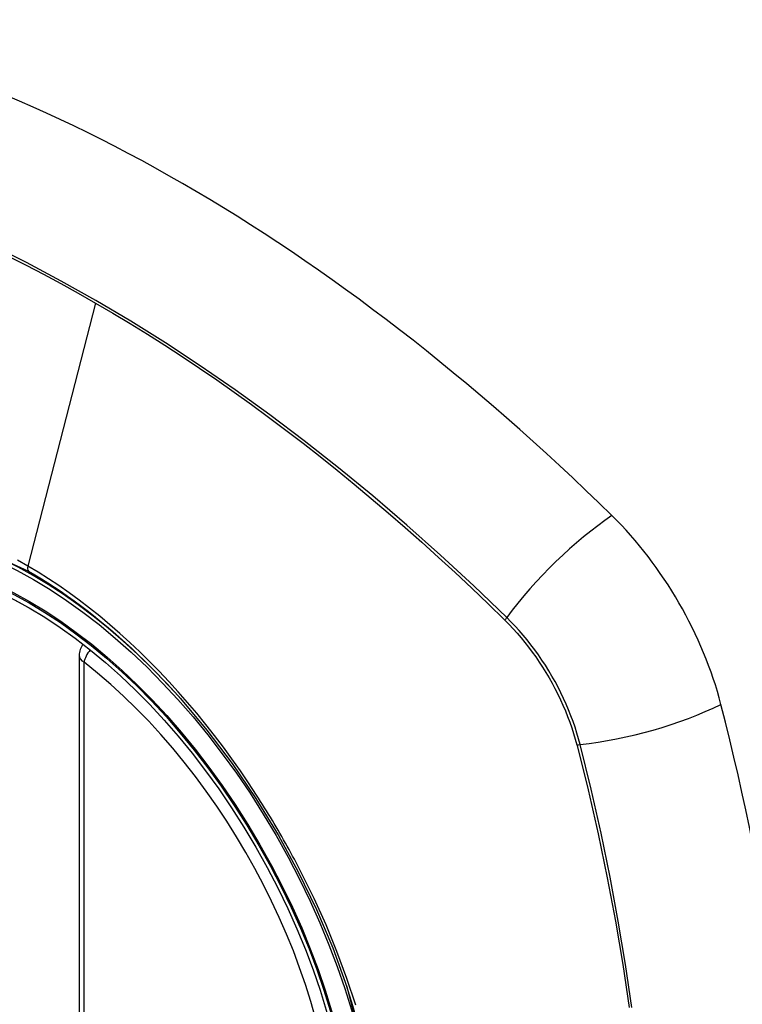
# Model space of a CAD drawing. Header units: inches. Extents: x 584 to 685, y 233 to 314.
# Tile 8 of 78: x 606.934 to 607.444, y 293.552 to 294.247. Entities that reach past the tile are written whole.
import ezdxf

# ---------------------------------------------------------------- set-up
doc = ezdxf.new("R2010")
doc.units = ezdxf.units.IN
doc.header["$MEASUREMENT"] = 0
doc.layers.add('Visible Edges(ANSI)', color=7, linetype='Continuous', lineweight=25)
doc.layers.add('Visible Tangent Edges(ANSI)', color=7, linetype='Continuous', lineweight=25)

msp = doc.modelspace()

# ---------------------------------------------------------------- linework, layer by layer
at = {"layer": 'Visible Edges(ANSI)'}
msp.add_line((606.97551, 293.79803), (606.97551, 293.31336), dxfattribs=at)
at = {"layer": 'Visible Edges(ANSI)', "flags": 128}
msp.add_lwpolyline([(607.04702, 293.76757), (607.06574, 293.7453), (607.08359, 293.72168), (607.10037, 293.69699), (607.11592, 293.6715), (607.13018, 293.64533), (607.14307, 293.61862), (607.15453, 293.59152), (607.16447, 293.56415)], dxfattribs=at)
at = {"layer": 'Visible Edges(ANSI)'}
msp.add_arc((606.98732, 293.79803), 0.01181, 138.76046, 180, dxfattribs=at)
for centre, major_axis, start_param, end_param in [((607.04856, 293.0703), (-0.64961, 1.12515), 5.161526, 5.834048), ((606.94382, 293.57237), (0.15748, -0.27276), 2.363977, 7.060801), ((607.31036, 293.78399), (0.08858, -0.15343), 1.121659, 2.019933), ((606.56138, 293.91412), (-0.64961, 1.12515), 3.59073, 4.263252)]:
    msp.add_ellipse(centre, major_axis=major_axis, ratio=0.57735, start_param=start_param, end_param=end_param, dxfattribs=at)
msp.add_ellipse((606.94034, 293.57036), major_axis=(-0.15994, 0.27703), ratio=0.57735, dxfattribs=at)
at = {"layer": 'Visible Tangent Edges(ANSI)'}
for p, q in [((606.98711, 294.04672), (606.93921, 293.86104)), ((607.27582, 293.82316), (607.27616, 293.82283)), ((606.97897, 293.30854), (606.97897, 293.79321)), ((607.32689, 293.73495), (607.32701, 293.7345))]:
    msp.add_line(p, q, dxfattribs=at)
at = {"layer": 'Visible Tangent Edges(ANSI)', "flags": 128}
for points in [[(607.2774, 293.82476), (607.25411, 293.84712), (607.23058, 293.86888), (607.20681, 293.89003), (607.18284, 293.91053), (607.15871, 293.93036), (607.13443, 293.94949), (607.11003, 293.9679), (607.08556, 293.98557), (607.06102, 294.00249), (607.03647, 294.01862), (607.01193, 294.03396), (606.9874, 294.04851), (606.96287, 294.06227), (606.93834, 294.07525), (606.91381, 294.08743)], [(606.92589, 294.07957), (606.93814, 294.0734), (606.95039, 294.06702), (606.96263, 294.06045), (606.97487, 294.05369), (606.98711, 294.04672)], [(606.98711, 294.04672), (606.99933, 294.03956), (607.01156, 294.0322), (607.02379, 294.02465), (607.03602, 294.01689), (607.04825, 294.00893), (607.06048, 294.00077), (607.0727, 293.99242), (607.08492, 293.98388), (607.09711, 293.97514), (607.10929, 293.96621), (607.12145, 293.9571), (607.13358, 293.94781), (607.14568, 293.93834), (607.15774, 293.92869), (607.16977, 293.91886), (607.18176, 293.90887), (607.19371, 293.8987), (607.20561, 293.88838), (607.21746, 293.87789), (607.22925, 293.86724), (607.24099, 293.85644), (607.25266, 293.8455), (607.26421, 293.83446), (607.27582, 293.82316)], [(606.73094, 293.53315), (606.70681, 293.60223), (606.69336, 293.66981), (606.69121, 293.73289), (606.70047, 293.78831), (606.72075, 293.83377), (606.75102, 293.86697), (606.78996, 293.88644), (606.83593, 293.89142), (606.88659, 293.88164), (606.93971, 293.85759)], [(606.93921, 293.86104), (606.9319, 293.86514)], [(607.10084, 293.69943), (607.09517, 293.70805), (607.08936, 293.71657), (607.08342, 293.72497), (607.07736, 293.73324), (607.07118, 293.74138), (607.06489, 293.74937), (607.0585, 293.7572), (607.05202, 293.76486), (607.04545, 293.77234), (607.0388, 293.77965), (607.03206, 293.78679), (607.02525, 293.79374), (607.01836, 293.8005), (607.01139, 293.80707), (607.00436, 293.81345), (606.99726, 293.81963), (606.99011, 293.82561), (606.9829, 293.83138), (606.97566, 293.83692), (606.96838, 293.84223), (606.96109, 293.8473), (606.9538, 293.85213), (606.9465, 293.85671), (606.93921, 293.86104)], [(606.93971, 293.85759), (606.94431, 293.85489), (606.94892, 293.85208), (606.95353, 293.84917), (606.95814, 293.84616), (606.96275, 293.84306), (606.96736, 293.83985), (606.97196, 293.83656), (606.97655, 293.83316), (606.98113, 293.82968), (606.9857, 293.8261), (606.99025, 293.82244), (606.99478, 293.81869), (606.99928, 293.81486), (607.00377, 293.81094), (607.00822, 293.80695), (607.01265, 293.80288), (607.01705, 293.79873), (607.02143, 293.7945), (607.02577, 293.7902), (607.03009, 293.78582), (607.03437, 293.78136), (607.03862, 293.77684), (607.04284, 293.77224), (607.04702, 293.76757)], [(607.27616, 293.82283), (607.27905, 293.8199), (607.2819, 293.81687), (607.28471, 293.81375), (607.28746, 293.81054), (607.29016, 293.80724), (607.2928, 293.80387), (607.29538, 293.80042), (607.2979, 293.7969), (607.30035, 293.79331), (607.30273, 293.78966), (607.30503, 293.78596), (607.30725, 293.7822), (607.30939, 293.77839), (607.31145, 293.77455), (607.31342, 293.77066), (607.31531, 293.76675), (607.3171, 293.76281), (607.3188, 293.75885), (607.3204, 293.75487), (607.3219, 293.75089), (607.3233, 293.7469), (607.3246, 293.74291), (607.3258, 293.73892), (607.32689, 293.73495)], [(607.32919, 293.73507), (607.32811, 293.73912), (607.32692, 293.74319), (607.32562, 293.74727), (607.32421, 293.75135), (607.3227, 293.75543), (607.32108, 293.7595), (607.31936, 293.76355), (607.31754, 293.76758), (607.31562, 293.77159), (607.31361, 293.77556), (607.31151, 293.7795), (607.30932, 293.78339), (607.30704, 293.78723), (607.30468, 293.79102), (607.30225, 293.79475), (607.29974, 293.79841), (607.29715, 293.802), (607.2945, 293.80552), (607.29179, 293.80896), (607.28902, 293.81231), (607.28619, 293.81557), (607.28331, 293.81873), (607.28038, 293.8218), (607.2774, 293.82476)], [(607.32701, 293.7345), (607.33478, 293.70324), (607.3419, 293.67212), (607.34837, 293.64115), (607.35417, 293.61036), (607.35931, 293.57977), (607.36378, 293.54942)], [(607.36564, 293.54947), (607.36122, 293.5799), (607.35614, 293.61057), (607.35039, 293.64144), (607.34398, 293.6725), (607.33691, 293.70371), (607.32919, 293.73507)], [(607.13236, 293.64482), (607.13116, 293.64715), (607.12995, 293.64947), (607.12873, 293.65179), (607.1275, 293.65411), (607.12626, 293.65642), (607.12501, 293.65873), (607.12374, 293.66103), (607.12247, 293.66333), (607.12119, 293.66562), (607.1199, 293.66791), (607.1186, 293.67019), (607.11729, 293.67247), (607.11597, 293.67475), (607.11465, 293.67702), (607.11331, 293.67928), (607.11196, 293.68154), (607.1106, 293.68379), (607.10923, 293.68604), (607.10786, 293.68829), (607.10647, 293.69053), (607.10508, 293.69276), (607.10367, 293.69499), (607.10226, 293.69721), (607.10084, 293.69943)], [(607.17076, 293.55118), (607.16453, 293.5701), (607.15753, 293.58901), (607.14982, 293.6078), (607.14142, 293.62642), (607.13236, 293.64482)], [(607.16447, 293.56417), (607.1822, 293.49567)]]:
    msp.add_lwpolyline(points, dxfattribs=at)
at = {"layer": 'Visible Tangent Edges(ANSI)'}
for centre, major_axis, ratio, start_param, end_param in [((606.94283, 293.5718), (-0.17318, 0.29996), 0.57735, 5.05527, 10.652693), ((607.33594, 293.82893), (-0.08271, -0.08432), 0.354513, 4.18549, 5.093849), ((606.9425, 293.86161), (-0.00246, -0.00426), 0.57735, 5.161112, 6.141288), ((607.28228, 293.82511), (-0.00686, -0.00706), 0.356312, 5.09202, 5.355727), ((606.98732, 293.79803), (0.00724, 0.00933), 0.470841, 1.514965, 2.428164), ((606.98732, 293.79803), (-0.01181, 0), 0.57735, 0, 0.785398), ((606.94278, 293.57177), (0.15059, -0.26083), 0.57735, 5.66855, 8.468616), ((607.36207, 293.78367), (-0.11437, -0.02947), 0.354513, 1.189336, 2.097696), ((607.33193, 293.73912), (-0.00954, -0.00241), 0.356312, 0.927458, 1.191165)]:
    msp.add_ellipse(centre, major_axis=major_axis, ratio=ratio, start_param=start_param, end_param=end_param, dxfattribs=at)
for centre, major_axis in [((606.94342, 293.57214), (0.17111, -0.29637)), ((606.94044, 293.57042), (-0.1627, 0.2818)), ((606.94034, 293.57036), (0.1621, -0.28076))]:
    msp.add_ellipse(centre, major_axis=major_axis, ratio=0.57735, dxfattribs=at)

doc.saveas('drawing.dxf')
